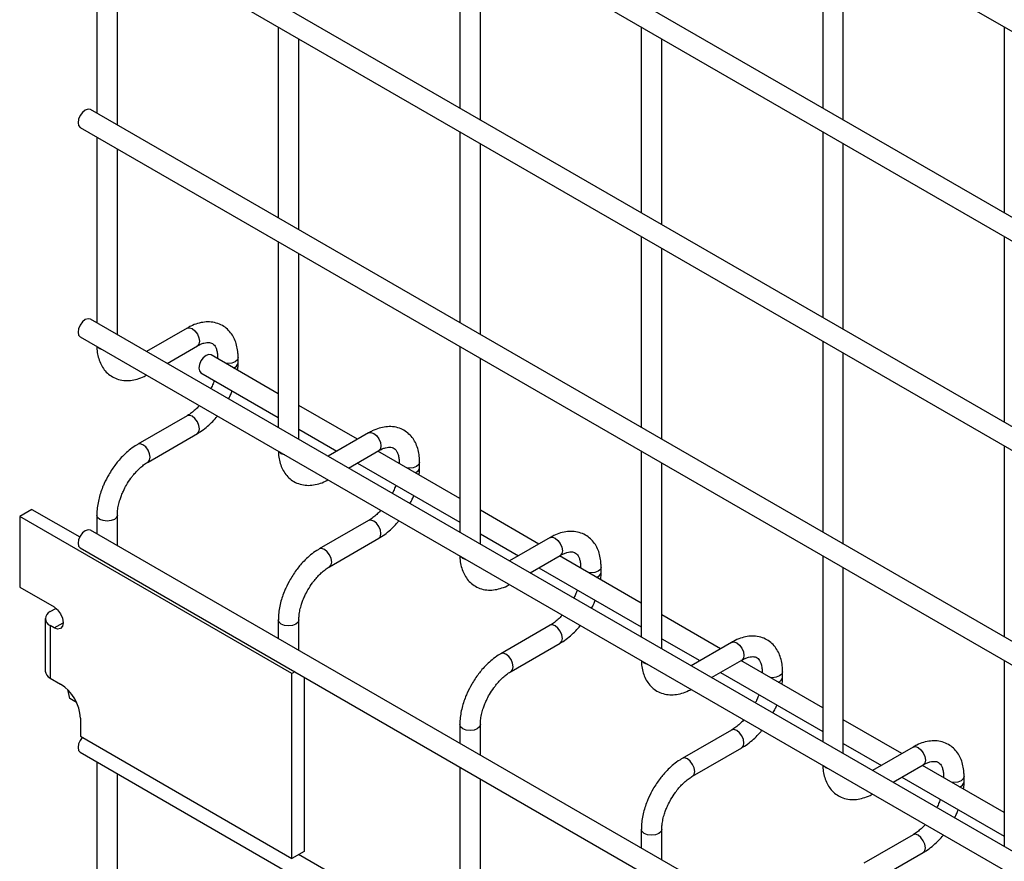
# Model space of a CAD drawing. Header units: inches. Extents: x 0.2 to 10.8, y 0.2 to 8.2.
# Tile 27 of 56: x 7.768 to 8.088, y 6.855 to 7.128. Entities that reach past the tile are written whole.
import ezdxf

# ---------------------------------------------------------------- set-up
doc = ezdxf.new("R2010")
doc.units = ezdxf.units.IN
doc.header["$MEASUREMENT"] = 0

msp = doc.modelspace()

# ---------------------------------------------------------------- linework, layer by layer
for p, q in [((7.788006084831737, 7.298872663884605), (10.55485599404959, 5.701604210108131)), ((10.55818905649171, 5.639332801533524), (7.791339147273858, 7.236601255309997)), ((7.788006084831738, 7.23082759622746), (10.55485599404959, 5.633559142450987)), ((10.55818905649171, 5.571287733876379), (7.791339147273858, 7.168556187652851)), ((7.788006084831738, 7.162782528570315), (10.55485599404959, 5.565514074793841)), ((7.79341035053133, 7.159662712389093), (7.79341035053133, 7.097614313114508)), ((7.911261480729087, 7.159673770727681), (7.911261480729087, 7.099326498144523)), ((8.029112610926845, 7.159684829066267), (8.029112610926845, 7.099337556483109)), ((7.800077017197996, 7.093765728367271), (7.800077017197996, 7.155814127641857)), ((7.917928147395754, 7.095477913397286), (7.917928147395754, 7.155825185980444)), ((8.035779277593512, 7.095488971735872), (8.03577927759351, 7.155836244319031)), ((7.852335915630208, 7.125645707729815), (7.852335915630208, 7.063597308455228)), ((7.970187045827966, 7.125656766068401), (7.970187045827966, 7.065309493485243)), ((8.088038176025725, 7.125667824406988), (8.088038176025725, 7.065320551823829)), ((7.859002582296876, 7.05974872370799), (7.859002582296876, 7.121797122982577)), ((7.976853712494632, 7.061460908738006), (7.976853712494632, 7.121808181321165)), ((10.55818905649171, 5.501541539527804), (7.791339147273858, 7.098809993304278)), ((7.788006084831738, 7.093036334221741), (10.55485599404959, 5.495767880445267)), ((7.911261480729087, 7.091628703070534), (7.911261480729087, 7.029580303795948)), ((8.029112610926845, 7.091639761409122), (8.029112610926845, 7.031292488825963)), ((7.79341035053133, 7.089916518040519), (7.79341035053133, 7.029569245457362)), ((7.917928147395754, 7.025731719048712), (7.917928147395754, 7.087780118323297)), ((8.035779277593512, 7.027443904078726), (8.035779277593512, 7.087791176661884)), ((7.800077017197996, 7.025720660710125), (7.800077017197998, 7.086067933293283)), ((7.852335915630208, 7.05589951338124), (7.852335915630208, 6.995552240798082)), ((7.970187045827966, 7.057611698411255), (7.970187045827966, 6.995563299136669)), ((8.088038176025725, 7.057622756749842), (8.088038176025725, 6.997275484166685)), ((7.859002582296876, 6.991703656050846), (7.859002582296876, 7.052050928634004)), ((7.976853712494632, 6.991714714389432), (7.976853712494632, 7.053763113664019)), ((10.55818905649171, 5.433496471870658), (7.791339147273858, 7.030764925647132)), ((7.822713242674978, 7.027850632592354), (7.809550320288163, 7.02025183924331)), ((7.788006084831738, 7.024991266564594), (10.55485599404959, 5.427722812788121)), ((8.029112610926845, 7.023594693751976), (8.029112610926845, 6.961546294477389)), ((7.816217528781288, 7.016402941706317), (7.826046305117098, 7.022076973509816)), ((7.911261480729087, 7.021882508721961), (7.911261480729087, 6.961535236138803)), ((7.852335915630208, 7.006560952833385), (7.830554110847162, 7.019135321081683)), ((7.832625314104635, 7.018277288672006), (7.832625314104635, 7.017939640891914)), ((7.832689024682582, 7.017902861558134), (7.83262531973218, 7.018273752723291)), ((7.839291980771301, 7.016542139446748), (7.839291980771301, 7.018277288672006)), ((7.917928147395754, 6.957686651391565), (7.917928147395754, 7.018033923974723)), ((8.035779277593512, 6.957697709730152), (8.035779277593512, 7.019746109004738)), ((7.827221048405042, 7.013361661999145), (7.852335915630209, 6.998863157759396)), ((7.878010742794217, 6.991739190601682), (7.859002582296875, 7.002712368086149)), ((7.822713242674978, 6.99937377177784), (7.806714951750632, 6.990138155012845)), ((7.859002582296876, 6.99501457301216), (7.871343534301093, 6.987890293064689)), ((7.810048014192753, 6.984364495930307), (7.826046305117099, 6.993600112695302)), ((7.881638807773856, 6.993833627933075), (7.86847588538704, 6.986234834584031)), ((7.875143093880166, 6.982385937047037), (7.884971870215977, 6.988059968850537)), ((8.088038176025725, 6.989577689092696), (8.088038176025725, 6.927529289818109)), ((7.911261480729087, 6.972543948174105), (7.884677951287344, 6.987890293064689)), ((7.970187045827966, 6.987865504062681), (7.970187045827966, 6.927518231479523)), ((7.878010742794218, 6.984041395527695), (7.911261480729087, 6.964846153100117)), ((7.891550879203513, 6.984260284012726), (7.891550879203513, 6.983922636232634)), ((7.891614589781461, 6.983885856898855), (7.891550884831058, 6.984256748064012)), ((7.898217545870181, 6.982525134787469), (7.898217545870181, 6.984260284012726)), ((7.976853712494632, 6.923669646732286), (7.976853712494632, 6.984016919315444)), ((7.772319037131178, 6.968980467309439), (7.768371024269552, 6.966701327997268)), ((7.772319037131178, 6.968980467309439), (7.787849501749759, 6.960014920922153)), ((7.768371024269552, 6.966701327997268), (7.768371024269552, 6.943736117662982)), ((7.856759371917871, 6.915675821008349), (7.768371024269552, 6.966701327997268)), ((7.79341035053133, 6.967094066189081), (7.79341035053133, 6.961033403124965)), ((7.800077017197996, 6.957184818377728), (7.800077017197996, 6.967094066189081)), ((7.936936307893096, 6.957722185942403), (7.917928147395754, 6.968695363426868)), ((7.881638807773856, 6.965356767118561), (7.865640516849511, 6.956121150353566)), ((10.55818905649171, 5.364960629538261), (7.791339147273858, 6.962229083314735)), ((7.86897357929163, 6.950347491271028), (7.884971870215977, 6.959583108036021)), ((7.917928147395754, 6.96099756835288), (7.930269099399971, 6.953873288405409)), ((7.940564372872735, 6.959816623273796), (7.927401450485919, 6.952217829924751)), ((7.788006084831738, 6.956455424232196), (10.55485599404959, 5.359186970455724)), ((7.934068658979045, 6.948368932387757), (7.943897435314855, 6.954042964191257)), ((7.970187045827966, 6.938526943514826), (7.943603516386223, 6.953873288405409)), ((8.029112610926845, 6.953848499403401), (8.029112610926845, 6.893501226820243)), ((7.936936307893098, 6.950024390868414), (7.970187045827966, 6.930829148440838)), ((7.950476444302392, 6.950243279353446), (7.950476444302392, 6.949905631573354)), ((7.950540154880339, 6.949868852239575), (7.950476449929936, 6.950239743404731)), ((7.957143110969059, 6.948508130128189), (7.957143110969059, 6.950243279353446)), ((8.035779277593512, 6.889652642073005), (8.035779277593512, 6.949999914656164)), ((7.768371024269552, 6.943736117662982), (7.77953741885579, 6.937289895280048)), ((7.778270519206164, 6.935775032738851), (7.78006774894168, 6.936812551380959)), ((7.78006774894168, 6.936812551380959), (7.780460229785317, 6.936585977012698)), ((7.995861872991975, 6.923705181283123), (7.976853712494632, 6.934678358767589)), ((7.776635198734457, 6.933495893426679), (7.776635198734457, 6.916484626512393)), ((7.778270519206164, 6.931216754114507), (7.778270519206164, 6.914205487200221)), ((7.77953741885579, 6.930485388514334), (7.778270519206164, 6.931216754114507)), ((7.77953741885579, 6.930485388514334), (7.78248369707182, 6.932186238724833)), ((7.852335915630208, 6.933077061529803), (7.852335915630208, 6.927016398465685)), ((7.859002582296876, 6.923167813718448), (7.859002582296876, 6.933077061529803)), ((7.940564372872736, 6.93133976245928), (7.92456608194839, 6.922104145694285)), ((7.927899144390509, 6.916330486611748), (7.943897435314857, 6.925566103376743)), ((7.976853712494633, 6.926980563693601), (7.989194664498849, 6.919856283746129)), ((7.999489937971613, 6.925799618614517), (7.986327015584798, 6.918200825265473)), ((7.992994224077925, 6.914351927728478), (8.002823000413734, 6.920025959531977)), ((8.029112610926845, 6.904509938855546), (8.002529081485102, 6.919856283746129)), ((8.088038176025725, 6.919831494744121), (8.088038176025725, 6.859484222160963)), ((7.857702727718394, 6.916220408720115), (7.856759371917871, 6.915675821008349)), ((7.856759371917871, 6.855626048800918), (7.856759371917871, 6.915675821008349)), ((7.995861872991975, 6.916007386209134), (8.029112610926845, 6.896812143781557)), ((8.00940200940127, 6.916226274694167), (8.00940200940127, 6.915888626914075)), ((8.009465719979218, 6.915851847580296), (8.009402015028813, 6.916222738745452)), ((8.016068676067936, 6.914491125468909), (8.016068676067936, 6.916226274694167)), ((7.778270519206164, 6.914205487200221), (7.78165873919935, 6.912249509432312)), ((7.860707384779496, 6.914485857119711), (7.860707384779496, 6.857905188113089)), ((7.784632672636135, 6.907534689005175), (7.783947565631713, 6.91044128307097)), ((7.786817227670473, 6.906273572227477), (7.784632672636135, 6.907534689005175)), ((7.788081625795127, 6.901124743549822), (7.788081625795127, 6.895272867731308)), ((7.911261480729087, 6.899060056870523), (7.911261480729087, 6.892999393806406)), ((7.917928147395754, 6.889150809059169), (7.917928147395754, 6.899060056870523)), ((8.054787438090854, 6.889688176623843), (8.035779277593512, 6.900661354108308)), ((7.999489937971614, 6.897322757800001), (7.983491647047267, 6.888087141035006)), ((7.788081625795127, 6.895272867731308), (7.856759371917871, 6.855626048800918)), ((8.03577927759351, 6.892963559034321), (8.048120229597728, 6.885839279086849)), ((7.788006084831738, 6.89011148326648), (10.55485599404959, 5.292843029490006)), ((7.986824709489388, 6.882313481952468), (8.002823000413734, 6.891549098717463)), ((8.058415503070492, 6.891782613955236), (8.045252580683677, 6.884183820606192)), ((7.79341035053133, 6.886991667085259), (7.79341035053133, 6.824943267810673)), ((8.051919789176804, 6.880334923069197), (8.061748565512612, 6.886008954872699)), ((8.088038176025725, 6.870492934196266), (8.06145464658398, 6.885839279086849)), ((7.800077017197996, 6.821094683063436), (7.800077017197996, 6.883143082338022)), ((7.911261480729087, 6.885301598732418), (7.911261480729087, 6.826655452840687)), ((7.917928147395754, 6.822806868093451), (7.917928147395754, 6.881453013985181)), ((8.054787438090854, 6.881990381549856), (8.088038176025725, 6.862795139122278)), ((8.068327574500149, 6.882209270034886), (8.068327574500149, 6.881871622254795)), ((8.068391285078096, 6.881834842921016), (8.068327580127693, 6.882205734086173)), ((8.074994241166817, 6.88047412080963), (8.074994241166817, 6.882209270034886)), ((7.970187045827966, 6.865043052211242), (7.970187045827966, 6.858982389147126)), ((7.976853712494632, 6.855133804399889), (7.976853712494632, 6.865043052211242)), ((8.058415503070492, 6.863305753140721), (8.042417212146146, 6.854070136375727)), ((7.860707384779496, 6.857905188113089), (7.856759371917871, 6.855626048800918)), ((8.045750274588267, 6.848296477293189), (8.061748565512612, 6.857532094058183)), ((10.48625378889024, 5.340144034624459), (7.858918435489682, 6.856872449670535)), ((7.859002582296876, 6.856823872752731), (7.859002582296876, 6.85692102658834))]:
    msp.add_line(p, q)
at = {"flags": 128}
for points in [[(7.791339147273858, 7.098809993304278), (7.790574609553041, 7.098958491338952), (7.789672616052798, 7.098644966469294), (7.788770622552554, 7.097917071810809), (7.788005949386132, 7.096885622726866), (7.787495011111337, 7.095707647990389), (7.787315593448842, 7.094562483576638), (7.787495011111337, 7.093624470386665), (7.788005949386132, 7.093036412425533), (7.788006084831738, 7.093036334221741)], [(7.791339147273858, 7.030764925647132), (7.790574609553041, 7.030913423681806), (7.789672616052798, 7.03059989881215), (7.788770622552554, 7.029872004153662), (7.788005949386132, 7.028840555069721), (7.787495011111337, 7.027662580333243), (7.787315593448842, 7.026517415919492), (7.787495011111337, 7.02557940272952), (7.788005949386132, 7.024991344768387), (7.788006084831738, 7.024991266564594)], [(7.822713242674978, 7.027850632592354), (7.823477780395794, 7.027999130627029), (7.824379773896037, 7.027685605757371)], [(7.824379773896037, 7.027685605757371), (7.825281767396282, 7.026957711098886), (7.826046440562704, 7.025926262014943), (7.826557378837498, 7.024748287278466), (7.826736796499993, 7.023603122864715), (7.826557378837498, 7.022665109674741), (7.826046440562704, 7.022077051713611), (7.826046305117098, 7.022076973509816)], [(7.794386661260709, 7.021088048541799), (7.793664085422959, 7.02171233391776), (7.793649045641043, 7.021733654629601)], [(7.79550500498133, 7.020662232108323), (7.795468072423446, 7.020670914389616), (7.794386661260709, 7.021088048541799)], [(7.830554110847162, 7.019135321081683), (7.829789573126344, 7.019283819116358), (7.828887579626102, 7.0189702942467), (7.827985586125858, 7.018242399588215), (7.827220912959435, 7.017210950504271), (7.826709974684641, 7.016032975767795), (7.826530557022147, 7.014887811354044), (7.826709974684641, 7.01394979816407), (7.827220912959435, 7.01336174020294), (7.827221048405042, 7.013361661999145)], [(7.839291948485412, 7.018268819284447), (7.839038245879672, 7.017540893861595), (7.838315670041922, 7.016916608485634), (7.837234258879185, 7.016499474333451), (7.835958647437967, 7.016352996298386), (7.83531005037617, 7.016389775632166)], [(7.826046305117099, 6.993600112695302), (7.826046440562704, 6.993600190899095), (7.826557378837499, 6.994188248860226), (7.826736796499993, 6.995126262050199), (7.826557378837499, 6.996271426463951), (7.826046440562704, 6.997449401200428), (7.825281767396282, 6.998480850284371), (7.824379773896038, 6.999208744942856), (7.823477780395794, 6.999522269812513), (7.822713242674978, 6.99937377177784)], [(7.881638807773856, 6.993833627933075), (7.882403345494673, 6.99398212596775), (7.883305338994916, 6.993668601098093)], [(7.883305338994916, 6.993668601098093), (7.88420733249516, 6.992940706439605), (7.884972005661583, 6.991909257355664), (7.885482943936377, 6.990731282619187), (7.885662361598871, 6.989586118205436), (7.885482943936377, 6.988648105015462), (7.884972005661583, 6.98806004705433), (7.884971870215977, 6.988059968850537)], [(7.808381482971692, 6.989973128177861), (7.807479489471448, 6.990286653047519), (7.806714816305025, 6.990138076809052), (7.806704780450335, 6.990132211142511)], [(7.810041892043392, 6.984360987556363), (7.810048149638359, 6.9843645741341), (7.810559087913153, 6.984952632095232), (7.810738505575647, 6.985890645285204), (7.810559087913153, 6.987035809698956), (7.810048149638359, 6.988213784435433), (7.809283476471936, 6.989245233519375), (7.808381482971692, 6.989973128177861)], [(7.853312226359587, 6.987071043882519), (7.852589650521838, 6.98769532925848), (7.852574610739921, 6.987716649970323)], [(7.854430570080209, 6.986645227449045), (7.854393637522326, 6.986653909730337), (7.853312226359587, 6.987071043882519)], [(7.89821751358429, 6.984251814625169), (7.897963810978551, 6.983523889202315), (7.897241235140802, 6.982899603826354), (7.896159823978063, 6.982482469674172), (7.894884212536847, 6.982335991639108), (7.894235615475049, 6.982372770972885)], [(7.800076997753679, 6.967100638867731), (7.800077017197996, 6.967094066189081), (7.799823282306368, 6.966357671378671), (7.799100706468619, 6.965733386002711), (7.79801929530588, 6.965316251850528), (7.796743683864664, 6.965169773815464), (7.795468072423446, 6.965316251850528), (7.794386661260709, 6.965733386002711), (7.793664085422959, 6.966357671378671), (7.79341035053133, 6.967094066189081), (7.793410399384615, 6.967104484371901)], [(7.884971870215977, 6.959583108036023), (7.884972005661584, 6.959583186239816), (7.885482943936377, 6.960171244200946), (7.885662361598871, 6.96110925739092), (7.885482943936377, 6.96225442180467), (7.884972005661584, 6.963432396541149), (7.884207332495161, 6.964463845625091), (7.883305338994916, 6.965191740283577), (7.882403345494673, 6.965505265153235), (7.881638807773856, 6.96535676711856)], [(7.791339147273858, 6.962229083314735), (7.790574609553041, 6.96237758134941), (7.789672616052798, 6.962064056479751), (7.788770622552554, 6.961336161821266), (7.788005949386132, 6.960304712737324), (7.787495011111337, 6.959126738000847), (7.787315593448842, 6.957981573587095), (7.787495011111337, 6.957043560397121), (7.788005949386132, 6.956455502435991), (7.788006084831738, 6.956455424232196)], [(7.940564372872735, 6.959816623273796), (7.941328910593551, 6.959965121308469), (7.942230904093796, 6.959651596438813)], [(7.942230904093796, 6.959651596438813), (7.943132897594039, 6.958923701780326), (7.943897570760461, 6.957892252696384), (7.944408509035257, 6.956714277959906), (7.944587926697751, 6.955569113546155), (7.944408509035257, 6.954631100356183), (7.943897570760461, 6.954043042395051), (7.943897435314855, 6.954042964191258)], [(7.86730704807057, 6.955956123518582), (7.866405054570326, 6.95626964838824), (7.865640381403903, 6.956121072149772), (7.865630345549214, 6.956115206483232)], [(7.86896745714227, 6.950343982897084), (7.868973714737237, 6.950347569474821), (7.869484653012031, 6.950935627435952), (7.869664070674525, 6.951873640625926), (7.869484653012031, 6.953018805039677), (7.868973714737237, 6.954196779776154), (7.868209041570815, 6.955228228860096), (7.86730704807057, 6.955956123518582)], [(7.912237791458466, 6.95305403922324), (7.911515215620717, 6.9536783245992), (7.911500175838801, 6.953699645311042)], [(7.913356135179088, 6.952628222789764), (7.913319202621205, 6.952636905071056), (7.912237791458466, 6.95305403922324)], [(7.957143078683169, 6.950234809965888), (7.95688937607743, 6.949506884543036), (7.95616680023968, 6.948882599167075), (7.955085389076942, 6.948465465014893), (7.953809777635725, 6.948318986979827), (7.953161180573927, 6.948355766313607)], [(7.77953741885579, 6.937289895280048), (7.780664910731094, 6.93638002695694), (7.781620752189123, 6.935090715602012), (7.782259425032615, 6.933618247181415), (7.782483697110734, 6.932186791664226), (7.782259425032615, 6.931014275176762), (7.781620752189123, 6.930279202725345), (7.780664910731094, 6.930093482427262), (7.77953741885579, 6.930485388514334)], [(7.859002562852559, 6.933083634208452), (7.859002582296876, 6.933077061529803), (7.858748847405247, 6.932340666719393), (7.858026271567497, 6.931716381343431), (7.85694486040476, 6.931299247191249), (7.855669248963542, 6.931152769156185), (7.854393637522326, 6.931299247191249), (7.853312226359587, 6.931716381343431), (7.852589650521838, 6.932340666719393), (7.852335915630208, 6.933077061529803), (7.852335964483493, 6.933087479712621)], [(7.943897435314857, 6.925566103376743), (7.943897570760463, 6.925566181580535), (7.944408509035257, 6.926154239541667), (7.944587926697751, 6.92709225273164), (7.944408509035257, 6.928237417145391), (7.943897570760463, 6.929415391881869), (7.943132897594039, 6.930446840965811), (7.942230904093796, 6.931174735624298), (7.941328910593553, 6.931488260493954), (7.940564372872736, 6.93133976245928)], [(7.999489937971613, 6.925799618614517), (8.00025447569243, 6.92594811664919), (8.001156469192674, 6.925634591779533)], [(8.001156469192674, 6.925634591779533), (8.002058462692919, 6.924906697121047), (8.002823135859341, 6.923875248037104), (8.003334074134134, 6.922697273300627), (8.003513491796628, 6.921552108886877), (8.003334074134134, 6.920614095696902), (8.002823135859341, 6.920026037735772), (8.002823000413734, 6.920025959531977)], [(7.92623261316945, 6.921939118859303), (7.925330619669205, 6.922252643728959), (7.924565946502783, 6.922104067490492), (7.924555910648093, 6.922098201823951)], [(7.927893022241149, 6.916326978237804), (7.927899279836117, 6.91633056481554), (7.928410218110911, 6.916918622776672), (7.928589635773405, 6.917856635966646), (7.928410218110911, 6.919001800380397), (7.927899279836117, 6.920179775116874), (7.927134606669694, 6.921211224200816), (7.92623261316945, 6.921939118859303)], [(7.971163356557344, 6.91903703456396), (7.970440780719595, 6.919661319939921), (7.97042574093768, 6.919682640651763)], [(7.972281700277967, 6.918611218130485), (7.972244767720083, 6.918619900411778), (7.971163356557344, 6.91903703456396)], [(8.016068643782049, 6.916217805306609), (8.015814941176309, 6.915489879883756), (8.015092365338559, 6.914865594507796), (8.01401095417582, 6.914448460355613), (8.012735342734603, 6.914301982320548), (8.012086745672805, 6.914338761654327)], [(7.917928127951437, 6.899066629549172), (7.917928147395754, 6.899060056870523), (7.917674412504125, 6.898323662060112), (7.916951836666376, 6.897699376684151), (7.915870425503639, 6.897282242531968), (7.914594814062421, 6.897135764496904), (7.913319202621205, 6.897282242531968), (7.912237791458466, 6.897699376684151), (7.911515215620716, 6.898323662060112), (7.911261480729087, 6.899060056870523), (7.911261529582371, 6.899070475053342)], [(8.002823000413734, 6.891549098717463), (8.002823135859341, 6.891549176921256), (8.003334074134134, 6.892137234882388), (8.003513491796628, 6.89307524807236), (8.003334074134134, 6.894220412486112), (8.002823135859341, 6.895398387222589), (8.002058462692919, 6.896429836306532), (8.001156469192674, 6.897157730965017), (8.00025447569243, 6.897471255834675), (7.999489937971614, 6.897322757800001)], [(7.788699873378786, 6.894915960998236), (7.788005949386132, 6.893960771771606), (7.787495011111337, 6.892782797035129), (7.787315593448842, 6.891637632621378), (7.787495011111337, 6.890699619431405), (7.788005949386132, 6.890111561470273), (7.788006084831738, 6.89011148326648)], [(8.058415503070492, 6.891782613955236), (8.05918004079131, 6.89193111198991), (8.060082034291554, 6.891617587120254)], [(8.060082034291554, 6.891617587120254), (8.060984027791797, 6.890889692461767), (8.06174870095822, 6.889858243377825), (8.062259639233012, 6.888680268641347), (8.062439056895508, 6.887535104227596), (8.062259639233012, 6.886597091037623), (8.06174870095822, 6.886009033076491), (8.061748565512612, 6.886008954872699)], [(7.985158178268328, 6.887922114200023), (7.984256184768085, 6.88823563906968), (7.983491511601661, 6.888087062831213), (7.983481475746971, 6.888081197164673)], [(7.986818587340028, 6.882309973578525), (7.986824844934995, 6.882313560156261), (7.987335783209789, 6.882901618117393), (7.987515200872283, 6.883839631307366), (7.987335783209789, 6.884984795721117), (7.986824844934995, 6.886162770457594), (7.986060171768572, 6.887194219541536), (7.985158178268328, 6.887922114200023)], [(8.030088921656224, 6.88502002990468), (8.029366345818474, 6.885644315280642), (8.029351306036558, 6.885665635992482)], [(8.031207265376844, 6.884594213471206), (8.031170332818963, 6.884602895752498), (8.030088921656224, 6.88502002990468)], [(8.074994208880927, 6.88220080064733), (8.074740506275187, 6.881472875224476), (8.074017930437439, 6.880848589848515), (8.0729365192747, 6.880431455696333), (8.071660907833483, 6.880284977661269), (8.071012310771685, 6.880321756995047)], [(7.976853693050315, 6.865049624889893), (7.976853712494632, 6.865043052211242), (7.976599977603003, 6.864306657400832), (7.975877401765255, 6.863682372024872), (7.974795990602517, 6.86326523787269), (7.973520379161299, 6.863118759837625), (7.972244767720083, 6.86326523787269), (7.971163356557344, 6.863682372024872), (7.970440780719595, 6.864306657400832), (7.970187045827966, 6.865043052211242), (7.97018709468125, 6.865053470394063)], [(8.061748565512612, 6.857532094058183), (8.061748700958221, 6.857532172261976), (8.062259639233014, 6.858120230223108), (8.062439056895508, 6.859058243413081), (8.062259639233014, 6.860203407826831), (8.061748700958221, 6.861381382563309), (8.060984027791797, 6.862412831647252), (8.060082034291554, 6.863140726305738), (8.05918004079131, 6.863454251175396), (8.058415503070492, 6.863305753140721)]]:
    msp.add_lwpolyline(points, dxfattribs=at)
for centre, radius, start, end in [((7.83727519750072, 7.016926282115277), 0.002054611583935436, 285.2268557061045, 348.9837021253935), ((7.896200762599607, 6.982909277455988), 0.002054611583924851, 285.2268557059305, 348.9837021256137), ((7.955126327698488, 6.948892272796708), 0.002054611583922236, 285.2268557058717, 348.9837021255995), ((7.779135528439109, 6.933495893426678), 0.002437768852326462, 110.7834207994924, 249.2165792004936), ((7.779429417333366, 6.916763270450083), 0.002808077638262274, 185.6947992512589, 245.6253417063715), ((7.774136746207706, 6.900490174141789), 0.0139593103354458, 2.605478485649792, 57.39452165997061), ((8.014051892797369, 6.914875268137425), 0.002054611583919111, 285.2268557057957, 348.9837021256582), ((8.072977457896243, 6.88085826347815), 0.002054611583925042, 285.2268557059, 348.9837021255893)]:
    msp.add_arc(centre, radius, start, end)
for points, knots in [([(7.839264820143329, 7.018266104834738), (7.839264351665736, 7.018758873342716), (7.839263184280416, 7.01998678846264), (7.83896117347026, 7.021838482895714), (7.838372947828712, 7.023803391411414), (7.837466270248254, 7.025602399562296), (7.836235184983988, 7.027187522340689), (7.834660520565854, 7.028494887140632), (7.83272947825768, 7.02944698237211), (7.830581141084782, 7.029907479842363), (7.828339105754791, 7.029879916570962), (7.826129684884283, 7.029406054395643), (7.824238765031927, 7.028708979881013), (7.823120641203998, 7.028046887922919), (7.822719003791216, 7.0278090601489)], [0, 0, 0, 0, 0.05559168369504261, 0.1385272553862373, 0.2224467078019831, 0.3069801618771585, 0.3922177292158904, 0.4792619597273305, 0.5705133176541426, 0.6695129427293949, 0.7607255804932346, 0.8540505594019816, 0.9475740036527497, 1, 1, 1, 1]), ([(7.793450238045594, 7.021848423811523), (7.793451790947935, 7.021570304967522), (7.793457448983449, 7.020556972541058), (7.793739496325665, 7.0189085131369), (7.794318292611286, 7.016935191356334), (7.795221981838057, 7.015129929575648), (7.796447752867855, 7.013536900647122), (7.798017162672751, 7.012220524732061), (7.799942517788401, 7.011257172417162), (7.802087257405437, 7.010783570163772), (7.804329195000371, 7.010795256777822), (7.806541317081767, 7.011261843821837), (7.808282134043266, 7.011874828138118), (7.80925265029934, 7.012436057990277), (7.809503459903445, 7.012581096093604)], [0, 0, 0, 0, 0.03283335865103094, 0.1196290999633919, 0.2074587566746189, 0.2959349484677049, 0.385137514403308, 0.4761898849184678, 0.5715643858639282, 0.6749426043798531, 0.7703316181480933, 0.867961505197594, 0.9658774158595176, 1, 1, 1, 1]), ([(7.826043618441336, 7.022064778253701), (7.82639849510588, 7.022259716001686), (7.827163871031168, 7.0226801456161), (7.828233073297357, 7.023043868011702), (7.829221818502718, 7.023225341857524), (7.830050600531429, 7.02320437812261), (7.830744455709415, 7.023009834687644), (7.831284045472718, 7.0226601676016), (7.831810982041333, 7.022015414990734), (7.832246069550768, 7.021109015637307), (7.832526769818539, 7.01987627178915), (7.832656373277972, 7.018900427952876), (7.832621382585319, 7.018306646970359), (7.832619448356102, 7.018273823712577)], [0, 0, 0, 0, 0.0763405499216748, 0.1646465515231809, 0.2544890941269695, 0.348472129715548, 0.4535719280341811, 0.5896971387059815, 0.6956807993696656, 0.7966430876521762, 0.8959258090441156, 0.9942469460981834, 1, 1, 1, 1]), ([(7.839131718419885, 7.014183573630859), (7.839202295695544, 7.014746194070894), (7.839302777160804, 7.015547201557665), (7.839273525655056, 7.016305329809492), (7.839264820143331, 7.016530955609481)], [0, 0, 0, 0, 0.702390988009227, 1, 1, 1, 1]), ([(7.831545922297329, 7.010864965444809), (7.831456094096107, 7.010606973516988), (7.831202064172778, 7.009877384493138), (7.830827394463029, 7.008978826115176), (7.830499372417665, 7.008362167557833), (7.830416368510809, 7.008206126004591)], [0, 0, 0, 0, 0.2900903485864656, 0.8203618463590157, 0.9999999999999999, 0.9999999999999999, 0.9999999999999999, 0.9999999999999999]), ([(7.836178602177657, 7.004879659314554), (7.83643408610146, 7.005355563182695), (7.836891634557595, 7.006207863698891), (7.837248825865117, 7.007091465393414), (7.837406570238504, 7.007481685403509)], [0, 0, 0, 0, 0.5583756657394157, 1, 1, 1, 1]), ([(7.826672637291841, 7.002669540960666), (7.826623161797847, 7.002611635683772), (7.826203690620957, 7.002120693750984), (7.825343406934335, 7.001303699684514), (7.824119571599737, 7.000284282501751), (7.823218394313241, 6.999642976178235), (7.822769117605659, 6.999413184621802), (7.822717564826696, 6.999386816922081)], [0, 0, 0, 0, 0.0394712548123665, 0.3346516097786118, 0.6442592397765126, 0.9591801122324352, 0.9999999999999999, 0.9999999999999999, 0.9999999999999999, 0.9999999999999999]), ([(7.826040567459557, 6.993641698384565), (7.826343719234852, 6.993806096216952), (7.827327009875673, 6.994339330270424), (7.828880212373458, 6.995531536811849), (7.830620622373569, 6.997106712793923), (7.831823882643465, 6.998373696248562), (7.832420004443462, 6.999120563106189), (7.832546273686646, 6.999278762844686)], [0, 0, 0, 0, 0.1291236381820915, 0.418820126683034, 0.6880763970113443, 0.93392901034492, 1, 1, 1, 1]), ([(7.898190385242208, 6.984249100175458), (7.898189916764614, 6.984741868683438), (7.898188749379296, 6.985969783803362), (7.897886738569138, 6.987821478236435), (7.89729851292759, 6.989786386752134), (7.896391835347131, 6.991585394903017), (7.895160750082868, 6.99317051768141), (7.893586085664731, 6.994477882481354), (7.891655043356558, 6.99542997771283), (7.88950670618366, 6.995890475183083), (7.88726467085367, 6.995862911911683), (7.885055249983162, 6.995389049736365), (7.883164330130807, 6.994691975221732), (7.882046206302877, 6.994029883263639), (7.881644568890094, 6.993792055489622)], [0, 0, 0, 0, 0.05559168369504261, 0.1385272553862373, 0.2224467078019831, 0.3069801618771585, 0.3922177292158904, 0.4792619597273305, 0.5705133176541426, 0.6695129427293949, 0.7607255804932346, 0.8540505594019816, 0.9475740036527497, 1, 1, 1, 1]), ([(7.806720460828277, 6.990097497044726), (7.806442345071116, 6.989948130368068), (7.805480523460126, 6.989431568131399), (7.80394329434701, 6.988255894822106), (7.802178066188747, 6.986682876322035), (7.800719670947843, 6.9851173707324), (7.799459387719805, 6.983563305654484), (7.798324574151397, 6.981988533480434), (7.797622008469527, 6.980822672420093), (7.797264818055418, 6.980229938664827)], [0, 0, 0, 0, 0.07605377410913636, 0.2630205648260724, 0.4373520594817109, 0.5977862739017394, 0.7196030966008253, 0.8574438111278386, 1, 1, 1, 1]), ([(7.884969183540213, 6.988047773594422), (7.885324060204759, 6.988242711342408), (7.886089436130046, 6.988663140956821), (7.887158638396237, 6.989026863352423), (7.888147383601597, 6.989208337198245), (7.888976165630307, 6.98918737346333), (7.889670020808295, 6.988992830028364), (7.890209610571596, 6.988643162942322), (7.890736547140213, 6.987998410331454), (7.891171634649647, 6.987092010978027), (7.891452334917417, 6.98585926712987), (7.891581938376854, 6.984883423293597), (7.891546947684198, 6.98428964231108), (7.891545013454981, 6.984256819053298)], [0, 0, 0, 0, 0.07634054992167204, 0.1646465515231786, 0.2544890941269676, 0.3484721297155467, 0.4535719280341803, 0.5896971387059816, 0.6956807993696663, 0.7966430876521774, 0.8959258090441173, 0.9942469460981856, 1, 1, 1, 1]), ([(7.852375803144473, 6.987831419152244), (7.852377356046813, 6.987553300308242), (7.852383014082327, 6.986539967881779), (7.852665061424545, 6.984891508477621), (7.853243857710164, 6.982918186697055), (7.854147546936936, 6.981112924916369), (7.855373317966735, 6.979519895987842), (7.856942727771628, 6.978203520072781), (7.85886808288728, 6.977240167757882), (7.861012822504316, 6.976766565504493), (7.86325476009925, 6.976778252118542), (7.865466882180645, 6.977244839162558), (7.867207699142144, 6.977857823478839), (7.86817821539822, 6.978419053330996), (7.868429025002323, 6.978564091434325)], [0, 0, 0, 0, 0.03283335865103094, 0.1196290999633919, 0.2074587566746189, 0.2959349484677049, 0.385137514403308, 0.4761898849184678, 0.5715643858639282, 0.6749426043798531, 0.7703316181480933, 0.867961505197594, 0.9658774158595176, 1, 1, 1, 1]), ([(7.803038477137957, 6.976896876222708), (7.803501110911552, 6.977647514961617), (7.804151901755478, 6.978703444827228), (7.805240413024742, 6.980121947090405), (7.806203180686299, 6.981242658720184), (7.807385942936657, 6.982419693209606), (7.808619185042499, 6.983434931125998), (7.809528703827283, 6.984086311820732), (7.809986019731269, 6.984320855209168), (7.810043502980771, 6.984350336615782)], [0, 0, 0, 0, 0.2331861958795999, 0.3280249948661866, 0.4833317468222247, 0.6413519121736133, 0.8071190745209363, 0.9757554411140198, 0.9999999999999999, 0.9999999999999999, 0.9999999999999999, 0.9999999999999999]), ([(7.898057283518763, 6.98016656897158), (7.898127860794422, 6.980729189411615), (7.898228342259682, 6.981530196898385), (7.898199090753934, 6.982288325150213), (7.898190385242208, 6.982513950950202)], [0, 0, 0, 0, 0.7023909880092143, 1, 1, 1, 1]), ([(7.797264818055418, 6.980229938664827), (7.796753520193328, 6.979284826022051), (7.796033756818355, 6.977954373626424), (7.79517933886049, 6.975919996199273), (7.794552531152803, 6.974173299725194), (7.793978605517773, 6.972098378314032), (7.793589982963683, 6.969964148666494), (7.793399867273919, 6.968273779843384), (7.793430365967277, 6.967341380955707), (7.793438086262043, 6.967105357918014)], [0, 0, 0, 0, 0.2211396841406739, 0.3113023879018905, 0.4598978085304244, 0.6125921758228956, 0.7749994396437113, 0.9430444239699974, 1, 1, 1, 1]), ([(7.800086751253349, 6.967101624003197), (7.800098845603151, 6.967589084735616), (7.800124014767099, 6.968603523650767), (7.800419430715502, 6.970332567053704), (7.800863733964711, 6.972006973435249), (7.801413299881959, 6.973555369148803), (7.802086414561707, 6.97514929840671), (7.802687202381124, 6.976252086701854), (7.803038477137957, 6.976896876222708)], [0, 0, 0, 0, 0.1693229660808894, 0.3523726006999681, 0.5340519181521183, 0.6675763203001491, 0.8056351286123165, 1, 1, 1, 1]), ([(7.890471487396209, 6.976847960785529), (7.890381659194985, 6.976589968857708), (7.890127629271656, 6.975860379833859), (7.889752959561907, 6.974961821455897), (7.889424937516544, 6.974345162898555), (7.889341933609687, 6.974189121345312)], [0, 0, 0, 0, 0.2900903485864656, 0.8203618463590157, 0.9999999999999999, 0.9999999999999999, 0.9999999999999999, 0.9999999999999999]), ([(7.895104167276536, 6.970862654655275), (7.895359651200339, 6.971338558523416), (7.895817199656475, 6.972190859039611), (7.896174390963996, 6.973074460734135), (7.896332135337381, 6.97346468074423)], [0, 0, 0, 0, 0.5583756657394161, 0.9999999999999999, 0.9999999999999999, 0.9999999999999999, 0.9999999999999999]), ([(7.885598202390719, 6.968652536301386), (7.885548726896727, 6.968594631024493), (7.885129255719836, 6.968103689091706), (7.884268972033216, 6.967286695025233), (7.883045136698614, 6.966267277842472), (7.882143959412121, 6.965625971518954), (7.881694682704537, 6.965396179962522), (7.881643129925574, 6.965369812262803)], [0, 0, 0, 0, 0.0394712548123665, 0.3346516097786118, 0.6442592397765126, 0.9591801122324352, 0.9999999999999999, 0.9999999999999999, 0.9999999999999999, 0.9999999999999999]), ([(7.884966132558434, 6.959624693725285), (7.885269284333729, 6.959789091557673), (7.886252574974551, 6.960322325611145), (7.887805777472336, 6.961514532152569), (7.889546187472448, 6.963089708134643), (7.890749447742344, 6.964356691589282), (7.89134556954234, 6.965103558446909), (7.891471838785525, 6.965261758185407)], [0, 0, 0, 0, 0.1291236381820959, 0.418820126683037, 0.6880763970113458, 0.9339290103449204, 1, 1, 1, 1]), ([(7.957115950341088, 6.950232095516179), (7.957115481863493, 6.950724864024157), (7.957114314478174, 6.951952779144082), (7.956812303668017, 6.953804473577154), (7.956224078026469, 6.955769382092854), (7.955317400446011, 6.957568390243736), (7.954086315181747, 6.95915351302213), (7.95251165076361, 6.960460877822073), (7.950580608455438, 6.961412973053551), (7.948432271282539, 6.961873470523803), (7.94619023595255, 6.961845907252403), (7.943980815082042, 6.961372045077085), (7.942089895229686, 6.960674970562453), (7.940971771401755, 6.96001287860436), (7.940570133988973, 6.959775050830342)], [0, 0, 0, 0, 0.05559168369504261, 0.1385272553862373, 0.2224467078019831, 0.3069801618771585, 0.3922177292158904, 0.4792619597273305, 0.5705133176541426, 0.6695129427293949, 0.7607255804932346, 0.8540505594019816, 0.9475740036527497, 1, 1, 1, 1]), ([(7.865646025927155, 6.956080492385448), (7.865367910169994, 6.95593112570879), (7.864406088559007, 6.95541456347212), (7.862868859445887, 6.954238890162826), (7.861103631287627, 6.952665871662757), (7.859645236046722, 6.951100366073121), (7.858384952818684, 6.949546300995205), (7.857250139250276, 6.947971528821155), (7.856547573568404, 6.946805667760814), (7.856190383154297, 6.946212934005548)], [0, 0, 0, 0, 0.07605377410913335, 0.2630205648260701, 0.4373520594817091, 0.5977862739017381, 0.7196030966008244, 0.8574438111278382, 1, 1, 1, 1]), ([(7.911301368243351, 6.953814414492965), (7.911302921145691, 6.953536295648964), (7.911308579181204, 6.9525229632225), (7.911590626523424, 6.950874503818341), (7.912169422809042, 6.948901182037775), (7.913073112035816, 6.947095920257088), (7.914298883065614, 6.945502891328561), (7.91586829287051, 6.9441865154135), (7.917793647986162, 6.943223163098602), (7.919938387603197, 6.942749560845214), (7.922180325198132, 6.942761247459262), (7.924392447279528, 6.943227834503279), (7.926133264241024, 6.94384081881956), (7.927103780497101, 6.944402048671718), (7.927354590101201, 6.944547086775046)], [0, 0, 0, 0, 0.03283335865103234, 0.1196290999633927, 0.207458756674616, 0.2959349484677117, 0.3851375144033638, 0.4761898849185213, 0.5715643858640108, 0.6749426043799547, 0.7703316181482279, 0.8679615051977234, 0.9658774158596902, 1, 1, 1, 1]), ([(7.943894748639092, 6.954030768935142), (7.944249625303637, 6.954225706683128), (7.945015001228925, 6.954646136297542), (7.946084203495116, 6.955009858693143), (7.947072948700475, 6.955191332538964), (7.947901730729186, 6.955170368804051), (7.948595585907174, 6.954975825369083), (7.949135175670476, 6.954626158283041), (7.949662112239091, 6.953981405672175), (7.950097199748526, 6.953075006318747), (7.950377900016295, 6.951842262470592), (7.950507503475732, 6.950866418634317), (7.950472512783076, 6.950272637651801), (7.95047057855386, 6.950239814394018)], [0, 0, 0, 0, 0.07634054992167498, 0.1646465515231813, 0.25448909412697, 0.3484721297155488, 0.4535719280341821, 0.5896971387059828, 0.6956807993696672, 0.796643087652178, 0.8959258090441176, 0.9942469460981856, 1, 1, 1, 1]), ([(7.861964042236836, 6.942879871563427), (7.86242667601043, 6.943630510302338), (7.863077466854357, 6.944686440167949), (7.86416597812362, 6.946104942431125), (7.865128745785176, 6.947225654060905), (7.866311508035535, 6.948402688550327), (7.867544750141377, 6.94941792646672), (7.868454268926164, 6.950069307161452), (7.868911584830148, 6.950303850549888), (7.86896906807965, 6.950333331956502)], [0, 0, 0, 0, 0.2331861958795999, 0.3280249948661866, 0.4833317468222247, 0.6413519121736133, 0.8071190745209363, 0.9757554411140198, 0.9999999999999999, 0.9999999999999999, 0.9999999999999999, 0.9999999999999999]), ([(7.956982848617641, 6.946149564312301), (7.957053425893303, 6.946712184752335), (7.957153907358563, 6.947513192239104), (7.957124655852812, 6.948271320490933), (7.957115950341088, 6.948496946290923)], [0, 0, 0, 0, 0.7023909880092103, 1, 1, 1, 1]), ([(7.856190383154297, 6.946212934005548), (7.855679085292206, 6.945267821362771), (7.854959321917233, 6.943937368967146), (7.854104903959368, 6.941902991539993), (7.853478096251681, 6.940156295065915), (7.852904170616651, 6.938081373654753), (7.852515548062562, 6.935947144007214), (7.852325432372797, 6.934256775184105), (7.852355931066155, 6.933324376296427), (7.852363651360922, 6.933088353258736)], [0, 0, 0, 0, 0.2211396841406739, 0.3113023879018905, 0.4598978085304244, 0.6125921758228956, 0.7749994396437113, 0.9430444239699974, 1, 1, 1, 1]), ([(7.859012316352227, 6.933084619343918), (7.85902441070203, 6.933572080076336), (7.859049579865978, 6.934586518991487), (7.85934499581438, 6.936315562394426), (7.859789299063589, 6.93798996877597), (7.860338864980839, 6.939538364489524), (7.861011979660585, 6.941132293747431), (7.861612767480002, 6.942235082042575), (7.861964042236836, 6.942879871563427)], [0, 0, 0, 0, 0.1693229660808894, 0.3523726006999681, 0.5340519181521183, 0.6675763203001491, 0.8056351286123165, 1, 1, 1, 1]), ([(7.949397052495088, 6.942830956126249), (7.949307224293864, 6.942572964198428), (7.949053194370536, 6.941843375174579), (7.948678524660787, 6.940944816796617), (7.948350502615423, 6.940328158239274), (7.948267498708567, 6.940172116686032)], [0, 0, 0, 0, 0.2900903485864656, 0.8203618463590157, 0.9999999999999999, 0.9999999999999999, 0.9999999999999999, 0.9999999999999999]), ([(7.954029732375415, 6.936845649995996), (7.954285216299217, 6.937321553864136), (7.954742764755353, 6.938173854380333), (7.955099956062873, 6.939057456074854), (7.955257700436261, 6.93944767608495)], [0, 0, 0, 0, 0.5583756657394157, 1, 1, 1, 1]), ([(7.944523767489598, 6.934635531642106), (7.944474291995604, 6.934577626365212), (7.944054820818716, 6.934086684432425), (7.943194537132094, 6.933269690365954), (7.941970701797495, 6.932250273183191), (7.941069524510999, 6.931608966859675), (7.940620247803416, 6.931379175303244), (7.940568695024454, 6.931352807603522)], [0, 0, 0, 0, 0.0394712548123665, 0.3346516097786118, 0.6442592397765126, 0.9591801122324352, 0.9999999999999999, 0.9999999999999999, 0.9999999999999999, 0.9999999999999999]), ([(7.943891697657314, 6.925607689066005), (7.944194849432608, 6.925772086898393), (7.945178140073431, 6.926305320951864), (7.946731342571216, 6.927497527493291), (7.948471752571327, 6.929072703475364), (7.949675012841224, 6.930339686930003), (7.95027113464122, 6.931086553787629), (7.950397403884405, 6.931244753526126)], [0, 0, 0, 0, 0.1291236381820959, 0.418820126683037, 0.6880763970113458, 0.9339290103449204, 1, 1, 1, 1]), ([(8.016041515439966, 6.916215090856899), (8.016041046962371, 6.916707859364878), (8.016039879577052, 6.917935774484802), (8.015737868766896, 6.919787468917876), (8.015149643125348, 6.921752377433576), (8.01424296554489, 6.923551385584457), (8.013011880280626, 6.925136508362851), (8.01143721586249, 6.926443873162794), (8.009506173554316, 6.927395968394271), (8.007357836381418, 6.927856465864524), (8.005115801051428, 6.927828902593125), (8.002906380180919, 6.927355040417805), (8.001015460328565, 6.926657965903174), (7.999897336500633, 6.92599587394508), (7.999495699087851, 6.925758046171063)], [0, 0, 0, 0, 0.05559168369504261, 0.1385272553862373, 0.2224467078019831, 0.3069801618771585, 0.3922177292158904, 0.4792619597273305, 0.5705133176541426, 0.6695129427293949, 0.7607255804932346, 0.8540505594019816, 0.9475740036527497, 1, 1, 1, 1]), ([(7.924571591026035, 6.922063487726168), (7.924293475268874, 6.921914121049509), (7.923331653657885, 6.92139755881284), (7.921794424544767, 6.920221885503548), (7.920029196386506, 6.918648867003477), (7.9185708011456, 6.917083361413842), (7.917310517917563, 6.915529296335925), (7.916175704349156, 6.913954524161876), (7.915473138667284, 6.912788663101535), (7.915115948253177, 6.912195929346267)], [0, 0, 0, 0, 0.07605377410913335, 0.2630205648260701, 0.4373520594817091, 0.5977862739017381, 0.7196030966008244, 0.8574438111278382, 1, 1, 1, 1]), ([(8.00282031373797, 6.920013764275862), (8.003175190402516, 6.920208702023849), (8.003940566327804, 6.920629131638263), (8.005009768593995, 6.920992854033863), (8.005998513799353, 6.921174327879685), (8.006827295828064, 6.921153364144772), (8.007521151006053, 6.920958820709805), (8.008060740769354, 6.920609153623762), (8.008587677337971, 6.919964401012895), (8.009022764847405, 6.919058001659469), (8.009303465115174, 6.917825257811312), (8.009433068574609, 6.916849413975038), (8.009398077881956, 6.916255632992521), (8.009396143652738, 6.916222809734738)], [0, 0, 0, 0, 0.07634054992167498, 0.1646465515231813, 0.25448909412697, 0.3484721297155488, 0.4535719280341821, 0.5896971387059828, 0.6956807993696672, 0.796643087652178, 0.8959258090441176, 0.9942469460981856, 1, 1, 1, 1]), ([(7.97022693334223, 6.919797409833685), (7.97022848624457, 6.919519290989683), (7.970234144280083, 6.91850595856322), (7.970516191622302, 6.916857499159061), (7.97109498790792, 6.914884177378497), (7.971998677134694, 6.913078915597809), (7.973224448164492, 6.911485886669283), (7.974793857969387, 6.910169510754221), (7.97671921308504, 6.909206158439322), (7.978863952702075, 6.908732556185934), (7.98110589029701, 6.908744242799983), (7.983318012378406, 6.909210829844), (7.985058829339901, 6.909823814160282), (7.986029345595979, 6.910385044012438), (7.986280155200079, 6.910530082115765)], [0, 0, 0, 0, 0.03283335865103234, 0.1196290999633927, 0.207458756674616, 0.2959349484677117, 0.3851375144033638, 0.4761898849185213, 0.5715643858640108, 0.6749426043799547, 0.7703316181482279, 0.8679615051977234, 0.9658774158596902, 1, 1, 1, 1]), ([(7.920889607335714, 6.908862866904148), (7.92135224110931, 6.909613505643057), (7.922003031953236, 6.910669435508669), (7.9230915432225, 6.912087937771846), (7.924054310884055, 6.913208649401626), (7.925237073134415, 6.914385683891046), (7.926470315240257, 6.915400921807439), (7.927379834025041, 6.916052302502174), (7.927837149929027, 6.916286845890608), (7.927894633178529, 6.916316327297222)], [0, 0, 0, 0, 0.2331861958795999, 0.3280249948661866, 0.4833317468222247, 0.6413519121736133, 0.8071190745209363, 0.9757554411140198, 0.9999999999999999, 0.9999999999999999, 0.9999999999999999, 0.9999999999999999]), ([(7.915115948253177, 6.912195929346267), (7.914604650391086, 6.911250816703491), (7.913884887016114, 6.909920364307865), (7.913030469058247, 6.907885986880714), (7.91240366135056, 6.906139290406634), (7.911829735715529, 6.904064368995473), (7.911441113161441, 6.901930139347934), (7.911250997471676, 6.900239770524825), (7.911281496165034, 6.899307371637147), (7.911289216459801, 6.899071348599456)], [0, 0, 0, 0, 0.2211396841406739, 0.3113023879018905, 0.4598978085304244, 0.6125921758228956, 0.7749994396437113, 0.9430444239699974, 1, 1, 1, 1]), ([(8.01590841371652, 6.912132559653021), (8.01597899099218, 6.912695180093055), (8.016079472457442, 6.913496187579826), (8.01605022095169, 6.914254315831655), (8.016041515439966, 6.914479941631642)], [0, 0, 0, 0, 0.7023909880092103, 1, 1, 1, 1]), ([(7.917937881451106, 6.899067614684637), (7.91794997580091, 6.899555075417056), (7.917975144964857, 6.900569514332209), (7.91827056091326, 6.902298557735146), (7.918714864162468, 6.903972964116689), (7.919264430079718, 6.905521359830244), (7.919937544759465, 6.907115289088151), (7.920538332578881, 6.908218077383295), (7.920889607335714, 6.908862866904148)], [0, 0, 0, 0, 0.1693229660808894, 0.3523726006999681, 0.5340519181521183, 0.6675763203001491, 0.8056351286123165, 1, 1, 1, 1]), ([(8.008322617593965, 6.90881395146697), (8.008232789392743, 6.908555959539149), (8.007978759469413, 6.9078263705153), (8.007604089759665, 6.906927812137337), (8.007276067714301, 6.906311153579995), (8.007193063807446, 6.906155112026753)], [0, 0, 0, 0, 0.2900903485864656, 0.8203618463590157, 0.9999999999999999, 0.9999999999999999, 0.9999999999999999, 0.9999999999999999]), ([(8.012955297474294, 6.902828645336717), (8.013210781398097, 6.903304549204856), (8.01366832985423, 6.904156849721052), (8.014025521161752, 6.905040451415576), (8.01418326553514, 6.905430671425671)], [0, 0, 0, 0, 0.5583756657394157, 1, 1, 1, 1]), ([(8.003449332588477, 6.900618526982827), (8.003399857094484, 6.900560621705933), (8.002980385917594, 6.900069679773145), (8.002120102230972, 6.899252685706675), (8.000896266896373, 6.898233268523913), (7.999995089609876, 6.897591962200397), (7.999545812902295, 6.897362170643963), (7.999494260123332, 6.897335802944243)], [0, 0, 0, 0, 0.0394712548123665, 0.3346516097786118, 0.6442592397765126, 0.9591801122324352, 0.9999999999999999, 0.9999999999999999, 0.9999999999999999, 0.9999999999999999]), ([(8.002817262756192, 6.891590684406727), (8.003120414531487, 6.891755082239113), (8.004103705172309, 6.892288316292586), (8.005656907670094, 6.893480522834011), (8.007397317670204, 6.895055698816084), (8.008600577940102, 6.896322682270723), (8.009196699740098, 6.89706954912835), (8.009322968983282, 6.897227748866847)], [0, 0, 0, 0, 0.1291236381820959, 0.418820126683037, 0.6880763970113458, 0.9339290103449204, 1, 1, 1, 1]), ([(8.074967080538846, 6.88219808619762), (8.074966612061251, 6.882690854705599), (8.074965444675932, 6.883918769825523), (8.074663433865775, 6.885770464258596), (8.074075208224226, 6.887735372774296), (8.07316853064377, 6.889534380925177), (8.071937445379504, 6.891119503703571), (8.070362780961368, 6.892426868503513), (8.068431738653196, 6.893378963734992), (8.066283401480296, 6.893839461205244), (8.064041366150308, 6.893811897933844), (8.061831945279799, 6.893338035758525), (8.059941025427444, 6.892640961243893), (8.058822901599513, 6.891978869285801), (8.05842126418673, 6.891741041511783)], [0, 0, 0, 0, 0.05559168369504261, 0.1385272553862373, 0.2224467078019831, 0.3069801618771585, 0.3922177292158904, 0.4792619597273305, 0.5705133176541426, 0.6695129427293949, 0.7607255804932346, 0.8540505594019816, 0.9475740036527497, 1, 1, 1, 1]), ([(7.983497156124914, 6.888046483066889), (7.983219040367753, 6.887897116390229), (7.982257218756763, 6.887380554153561), (7.980719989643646, 6.886204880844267), (7.978954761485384, 6.884631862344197), (7.977496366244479, 6.883066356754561), (7.976236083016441, 6.881512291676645), (7.975101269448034, 6.879937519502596), (7.974398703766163, 6.878771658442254), (7.974041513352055, 6.878178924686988)], [0, 0, 0, 0, 0.07605377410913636, 0.2630205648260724, 0.4373520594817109, 0.5977862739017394, 0.7196030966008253, 0.8574438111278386, 1, 1, 1, 1]), ([(8.029152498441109, 6.885780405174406), (8.029154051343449, 6.885502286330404), (8.029159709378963, 6.88448895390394), (8.02944175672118, 6.882840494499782), (8.0300205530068, 6.880867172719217), (8.030924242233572, 6.879061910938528), (8.03215001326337, 6.877468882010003), (8.033719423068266, 6.876152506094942), (8.035644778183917, 6.875189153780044), (8.037789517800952, 6.874715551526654), (8.040031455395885, 6.874727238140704), (8.042243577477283, 6.875193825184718), (8.04398439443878, 6.875806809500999), (8.044954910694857, 6.876368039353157), (8.04520572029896, 6.876513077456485)], [0, 0, 0, 0, 0.03283335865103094, 0.1196290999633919, 0.2074587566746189, 0.2959349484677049, 0.385137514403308, 0.4761898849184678, 0.5715643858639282, 0.6749426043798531, 0.7703316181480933, 0.867961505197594, 0.9658774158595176, 1, 1, 1, 1]), ([(8.06174587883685, 6.885996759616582), (8.062100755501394, 6.886191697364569), (8.062866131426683, 6.886612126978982), (8.063935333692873, 6.886975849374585), (8.064924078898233, 6.887157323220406), (8.065752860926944, 6.887136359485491), (8.066446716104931, 6.886941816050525), (8.066986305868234, 6.886592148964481), (8.06751324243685, 6.885947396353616), (8.067948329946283, 6.885040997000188), (8.068229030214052, 6.883808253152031), (8.068358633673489, 6.88283240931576), (8.068323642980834, 6.882238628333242), (8.068321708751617, 6.882205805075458)], [0, 0, 0, 0, 0.07634054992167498, 0.1646465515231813, 0.25448909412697, 0.3484721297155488, 0.4535719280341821, 0.5896971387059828, 0.6956807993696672, 0.796643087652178, 0.8959258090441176, 0.9942469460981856, 1, 1, 1, 1]), ([(7.979815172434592, 6.874845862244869), (7.980277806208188, 6.875596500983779), (7.980928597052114, 6.876652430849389), (7.982017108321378, 6.878070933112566), (7.982979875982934, 6.879191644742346), (7.984162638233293, 6.880368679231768), (7.985395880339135, 6.88138391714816), (7.986305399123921, 6.882035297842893), (7.986762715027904, 6.882269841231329), (7.986820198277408, 6.882299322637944)], [0, 0, 0, 0, 0.2331861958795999, 0.3280249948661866, 0.4833317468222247, 0.6413519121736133, 0.8071190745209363, 0.9757554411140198, 0.9999999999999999, 0.9999999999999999, 0.9999999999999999, 0.9999999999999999]), ([(8.074833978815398, 6.878115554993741), (8.07490455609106, 6.878678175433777), (8.07500503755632, 6.879479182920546), (8.07497578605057, 6.880237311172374), (8.074967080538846, 6.880462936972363)], [0, 0, 0, 0, 0.702390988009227, 1, 1, 1, 1]), ([(7.974041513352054, 6.878178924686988), (7.973530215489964, 6.877233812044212), (7.97281045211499, 6.875903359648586), (7.971956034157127, 6.873868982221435), (7.971329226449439, 6.872122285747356), (7.970755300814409, 6.870047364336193), (7.970366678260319, 6.867913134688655), (7.970176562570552, 6.866222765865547), (7.970207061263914, 6.865290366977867), (7.970214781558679, 6.865054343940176)], [0, 0, 0, 0, 0.2211396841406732, 0.3113023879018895, 0.4598978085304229, 0.6125921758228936, 0.7749994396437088, 0.9430444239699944, 1, 1, 1, 1]), ([(7.976863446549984, 6.865050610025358), (7.976875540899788, 6.865538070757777), (7.976900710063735, 6.866552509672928), (7.977196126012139, 6.868281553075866), (7.977640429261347, 6.86995595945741), (7.978189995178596, 6.871504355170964), (7.978863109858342, 6.873098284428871), (7.97946389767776, 6.874201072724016), (7.979815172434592, 6.874845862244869)], [0, 0, 0, 0, 0.1693229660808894, 0.3523726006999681, 0.5340519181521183, 0.6675763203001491, 0.8056351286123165, 1, 1, 1, 1]), ([(8.067248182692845, 6.87479694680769), (8.067158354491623, 6.874538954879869), (8.066904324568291, 6.873809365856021), (8.066529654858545, 6.872910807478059), (8.066201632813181, 6.872294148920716), (8.066118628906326, 6.872138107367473)], [0, 0, 0, 0, 0.2900903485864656, 0.8203618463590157, 0.9999999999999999, 0.9999999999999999, 0.9999999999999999, 0.9999999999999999]), ([(8.071880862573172, 6.868811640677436), (8.072136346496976, 6.869287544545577), (8.07259389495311, 6.870139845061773), (8.07295108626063, 6.871023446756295), (8.07310883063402, 6.871413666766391)], [0, 0, 0, 0, 0.5583756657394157, 1, 1, 1, 1]), ([(8.062374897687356, 6.866601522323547), (8.062325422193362, 6.866543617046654), (8.061905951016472, 6.866052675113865), (8.061045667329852, 6.865235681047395), (8.05982183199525, 6.864216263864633), (8.058920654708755, 6.863574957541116), (8.058471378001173, 6.863345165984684), (8.058419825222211, 6.863318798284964)], [0, 0, 0, 0, 0.0394712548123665, 0.3346516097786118, 0.6442592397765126, 0.9591801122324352, 0.9999999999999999, 0.9999999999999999, 0.9999999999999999, 0.9999999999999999]), ([(8.061742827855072, 6.857573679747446), (8.062045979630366, 6.857738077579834), (8.063029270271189, 6.858271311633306), (8.064582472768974, 6.859463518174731), (8.066322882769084, 6.861038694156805), (8.06752614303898, 6.862305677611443), (8.068122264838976, 6.86305254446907), (8.06824853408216, 6.863210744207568)], [0, 0, 0, 0, 0.1291236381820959, 0.418820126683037, 0.6880763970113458, 0.9339290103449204, 1, 1, 1, 1])]:
    msp.add_open_spline(points, degree=3, knots=knots)

doc.saveas('drawing.dxf')
